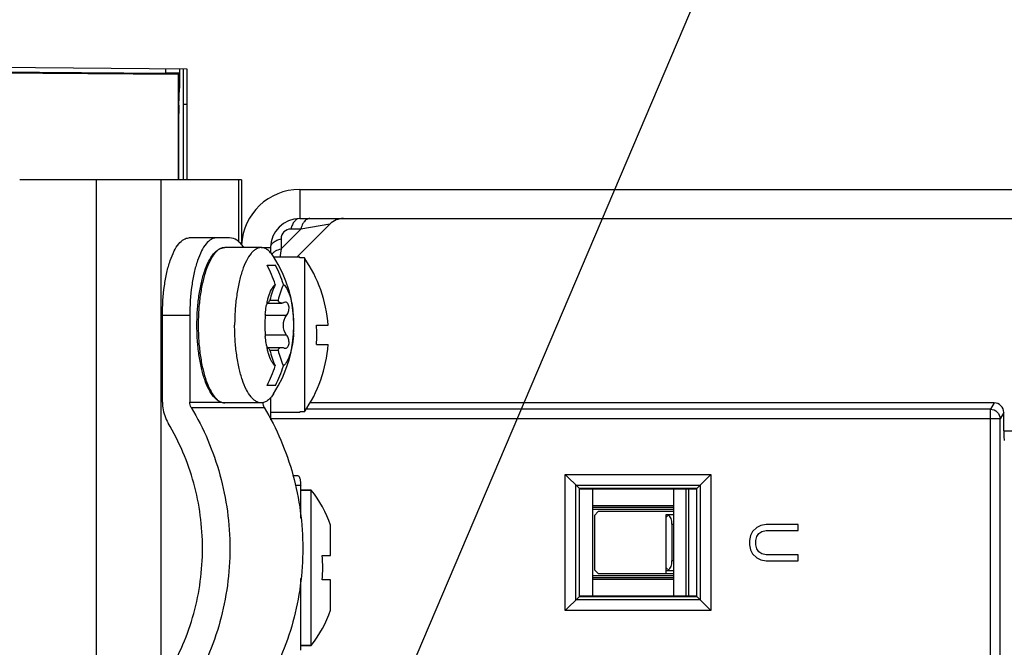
# Model space of a CAD drawing. Header units: millimetres. Extents: x 0 to 841, y 0 to 594.
# Tile 44 of 127: x 346 to 372, y 504 to 520. Entities that reach past the tile are written whole.
import ezdxf

# ---------------------------------------------------------------- set-up
doc = ezdxf.new("R2010")
doc.units = ezdxf.units.MM
doc.header["$LTSCALE"] = 46.255
doc.layers.get('0').update_dxf_attribs({"linetype": 'CONTINUOUS'})
for name, color, linetype in [('CHAMFERS', 7, 'CONTINUOUS'), ('DRAFTS', 7, 'CONTINUOUS'), ('ECAD_132B5722', 7, 'CONTINUOUS'), ('ROUNDS', 7, 'CONTINUOUS')]:
    doc.layers.add(name, color=color, linetype=linetype)
doc.styles.get("Standard").update_dxf_attribs({"font": 'txt', "width": 0.8})
doc.dimstyles.get("Standard").update_dxf_attribs({"dimtxt": 3.5, "dimasz": 3.5, "dimexe": 0.18, "dimexo": 0.0625, "dimgap": 0.09, "dimtad": 1, "dimdsep": 46, "dimtxsty": 'STANDARD', "dimblk": '_FILLED', "dimblk1": '_FILLED', "dimblk2": '_FILLED', "dimcen": 0.09, "dimclrt": 5, "dimadec": 0, "dimazin": 0, "dimtol": 1, "dimtp": 0.01, "dimtm": 0.01, "dimtfac": 1, "dimtofl": 0, "dimtmove": 0, "dimatfit": 3, "dimldrblk": '_FILLED', "dimfxl": 1, "dimtolj": 1, "dimarcsym": 0})

# ---------------------------------------------------------------- blocks, each defined once
blk = doc.blocks.new('_FILLED')
at = {"color": 0, "linetype": 'BYBLOCK'}
blk.add_solid([(0, 0), (-1, 0.1429), (-1, -0.1429)], dxfattribs=at)

msp = doc.modelspace()

# ---------------------------------------------------------------- linework, layer by layer
at = {"color": 3, "linetype": 'CONTINUOUS'}
for q in [(346.1214, 515.948), (351.8412, 514.2743)]:
    msp.add_line((351.8412, 515.948), q, dxfattribs=at)
at = {"color": 9, "linetype": 'CONTINUOUS'}
for p, q in [((348.091, 515.948), (348.091, 479.948)), ((349.761, 515.948), (349.761, 479.948)), ((351.7658, 515.948), (351.7658, 514.3411)), ((353.3708, 514.6767), (352.8625, 514.1684)), ((353.3708, 514.6767), (353.1125, 514.6767)), ((354.1196, 514.8015), (353.3708, 514.6767)), ((352.8625, 514.4267), (352.8625, 514.1684)), ((352.3484, 514.198), (352.5912, 514.198)), ((352.8625, 514.1684), (352.8256, 513.947)), ((352.5064, 512.7825), (352.4998, 512.7825)), ((353.002, 512.45), (352.4529, 512.45)), ((353.002, 511.9459), (352.4529, 511.9459)), ((352.5064, 511.6135), (352.4998, 511.6135))]:
    msp.add_line(p, q, dxfattribs=at)
at = {"color": 7, "linetype": 'CONTINUOUS'}
for p, q in [((353.3412, 515.698), (353.3412, 514.948)), ((354.1188, 514.8007), (353.2661, 513.948)), ((352.3484, 514.198), (351.4087, 514.198)), ((353.3412, 513.948), (352.6786, 513.948)), ((353.3412, 513.9323), (353.3412, 513.948)), ((353.4635, 513.9323), (353.3412, 513.9323)), ((353.4635, 513.9323), (353.4635, 509.9637)), ((352.5025, 513.748), (352.7162, 513.748)), ((352.4963, 512.7684), (352.4967, 512.77)), ((352.4964, 512.7684), (352.877, 512.7684)), ((352.5708, 512.8449), (352.7846, 512.8449)), ((352.972, 512.7905), (352.9364, 512.7825)), ((353.7745, 512.198), (354.0733, 512.198)), ((352.4967, 511.6259), (352.4963, 511.6275)), ((352.4964, 511.6276), (352.877, 511.6276)), ((352.504, 511.6055), (352.5064, 511.6135)), ((353.7745, 511.698), (354.0733, 511.698)), ((352.5708, 511.551), (352.7846, 511.551)), ((352.7162, 510.648), (352.5025, 510.648)), ((352.3484, 510.198), (351.4087, 510.198)), ((353.3412, 509.948), (352.5912, 509.948)), ((353.3412, 509.948), (353.3412, 509.9637)), ((353.4635, 509.9637), (353.3412, 509.9637)), ((353.6412, 507.948), (353.3668, 507.948)), ((353.6412, 503.948), (353.6412, 507.948)), ((354.1392, 506.2605), (354.1392, 507.0438)), ((365.2338, 507.0369), (365.1274, 506.9848)), ((365.3667, 507.063), (365.2338, 507.0369)), ((366.1912, 507.063), (365.3667, 507.063)), ((366.1912, 506.9067), (366.1912, 507.063)), ((364.9678, 506.7765), (364.9412, 506.6463)), ((365.021, 506.8807), (364.9678, 506.7765)), ((365.1274, 506.9848), (365.021, 506.8807)), ((365.1274, 506.7505), (365.1806, 506.8286)), ((365.1806, 506.8286), (365.2604, 506.8807)), ((365.2604, 506.8807), (365.3667, 506.9067)), ((365.3667, 506.9067), (366.1912, 506.9067)), ((364.9412, 506.6463), (364.9412, 506.5421)), ((364.9412, 506.5421), (364.9678, 506.4119)), ((365.1008, 506.6463), (365.1274, 506.7505)), ((365.1008, 506.5421), (365.1008, 506.6463)), ((365.1274, 506.438), (365.1008, 506.5421)), ((353.9189, 506.2605), (354.1392, 506.2605)), ((364.9678, 506.4119), (365.021, 506.3078)), ((365.021, 506.3078), (365.1274, 506.2036)), ((365.1806, 506.3598), (365.1274, 506.438)), ((365.2604, 506.3078), (365.1806, 506.3598)), ((365.3667, 506.2817), (365.2604, 506.3078)), ((366.1912, 506.2817), (365.3667, 506.2817)), ((366.1912, 506.1255), (366.1912, 506.2817)), ((365.1274, 506.2036), (365.2338, 506.1515)), ((365.2338, 506.1515), (365.3667, 506.1255)), ((365.3667, 506.1255), (366.1912, 506.1255)), ((354.1392, 505.6355), (353.9189, 505.6355)), ((354.1392, 504.8522), (354.1392, 505.6355)), ((353.6412, 503.948), (353.3668, 503.948))]:
    msp.add_line(p, q, dxfattribs=at)
at = {"color": 3, "linetype": 'CONTINUOUS'}
msp.add_arc((353.3412, 514.198), 1.5, 90, 177.29601, dxfattribs=at)
at = {"color": 7, "linetype": 'CONTINUOUS'}
for centre, radius, start, end in [((353.3412, 514.198), 0.75, 90, 180), ((354.4732, 514.448), 0.5, 90.00039, 135), ((349.9412, 512.198), 3.25, 327.01507, 32.98495), ((350.5912, 511.948), 3.4911, 4.10655, 34.63863), ((349.5207, 512.2202), 3.3504, 17.87016, 27.12976), ((349.7457, 512.2248), 3.3383, 17.85341, 27.14651), ((355.0721, 512.2109), 2.5804, 156.29617, 165.777), ((355.294, 512.2082), 2.5889, 156.31174, 165.76144), ((354.6568, 512.3183), 2.2068, 168.22928, 169.5146), ((354.5385, 512.3427), 2.086, 167.71479, 168.17763), ((354.5019, 512.3506), 2.0486, 167.55505, 167.71388), ((355.5989, 512.1983), 3.1574, 175.43352, 180.00636), ((355.3929, 512.2123), 2.9509, 174.69965, 175.38555), ((350.4568, 512.235), 2.7327, 6.22823, 7.68664), ((350.2675, 512.2144), 2.9231, 3.82389, 6.22768), ((350.0479, 512.1992), 3.1432, 0.18611, 3.83357), ((355.5593, 512.196), 3.1178, 179.96457, 184.59555), ((350.0464, 512.1966), 3.1447, 356.35161, 359.08272), ((349.9973, 512.198), 3.1938, 359.07206, 359.99975), ((350.0025, 512.198), 3.1887, 0.00003, 0.20508), ((349.1546, 511.948), 4.6267, 356.90255, 3.09745), ((355.3929, 512.1836), 2.9509, 184.61445, 185.29991), ((354.6568, 512.0777), 2.2069, 190.48511, 191.77072), ((354.5394, 512.0535), 2.087, 191.82244, 192.26916), ((354.5028, 512.0456), 2.0496, 192.26997, 192.44494), ((352.5141, 511.6213), 0.00626, 87.16431, 89.96848), ((350.5912, 511.948), 3.4911, 325.36137, 355.89345), ((355.0802, 512.1878), 2.5889, 194.23856, 203.68826), ((355.2859, 512.185), 2.5804, 194.223, 203.70383), ((349.5319, 512.1711), 3.3383, 332.85349, 342.14659), ((349.7345, 512.1758), 3.3504, 332.87024, 342.12984), ((351.0795, 505.948), 3.25, 19.70469, 37.97987), ((351.0795, 505.948), 2.8566, 353.71945, 6.28055), ((351.0795, 505.948), 3.25, 322.02013, 340.29531)]:
    msp.add_arc(centre, radius, start, end, dxfattribs=at)
at = {"color": 9, "linetype": 'CONTINUOUS'}
msp.add_arc((353.1125, 514.4267), 0.25, 90.00063, 179.99937, dxfattribs=at)
for points, knots in [([(353.3412, 514.948), (353.3172, 514.948), (353.2647, 514.9325), (353.1998, 514.8729), (353.147, 514.785), (353.1226, 514.715), (353.1125, 514.6767)], [0, 0, 0, 0, 0.1909399, 0.4145925, 0.6851061, 1, 1, 1, 1]), ([(353.5995, 514.948), (353.5724, 514.948), (353.512, 514.9275), (353.47, 514.8824), (353.4507, 514.8558)], [0, 0, 0, 0, 0.4530214, 1, 1, 1, 1]), ([(353.4507, 514.8558), (353.442, 514.8438), (353.4068, 514.7883), (353.3838, 514.7258), (353.3708, 514.6767)], [0, 0, 0, 0, 0.2260479, 1, 1, 1, 1]), ([(352.5912, 514.198), (352.5912, 514.222), (352.6067, 514.2745), (352.6662, 514.3393), (352.7542, 514.3922), (352.8242, 514.4166), (352.8625, 514.4267)], [0, 0, 0, 0, 0.1909398, 0.4145923, 0.6851061, 1, 1, 1, 1]), ([(352.6834, 514.0885), (352.6954, 514.0972), (352.7509, 514.1323), (352.8134, 514.1554), (352.8625, 514.1684)], [0, 0, 0, 0, 0.226048, 1, 1, 1, 1])]:
    msp.add_open_spline(points, degree=3, knots=knots, dxfattribs=at)
at = {"color": 7, "linetype": 'CONTINUOUS'}
for points, knots in [([(352.3484, 514.198), (352.3258, 514.198), (352.2789, 514.191), (352.2111, 514.1606), (352.1455, 514.1113), (352.0559, 514.0156), (351.9548, 513.8487), (351.8545, 513.5997), (351.7721, 513.2982), (351.7107, 512.9555), (351.6728, 512.5841), (351.6644, 512.3281), (351.6644, 512.198)], [0, 0, 0, 0, 0.0303062, 0.0626886, 0.0988012, 0.139726, 0.2378969, 0.3584578, 0.4992963, 0.6565665, 0.8253235, 1, 1, 1, 1]), ([(352.6673, 513.9673), (352.6446, 514.0023), (352.5984, 514.0649), (352.5191, 514.1398), (352.4357, 514.1869), (352.3764, 514.198), (352.3484, 514.198)], [0, 0, 0, 0, 0.306044, 0.5681773, 0.7945173, 1, 1, 1, 1]), ([(352.5366, 512.9273), (352.5571, 512.9945), (352.592, 513.0879), (352.6564, 513.1928), (352.6914, 513.2325), (352.7094, 513.2483)], [0, 0, 0, 0, 0.5728112, 0.8046378, 1, 1, 1, 1]), ([(352.9232, 513.2483), (352.9545, 513.2211), (353.012, 513.1431), (353.0774, 512.9966), (353.1307, 512.8109), (353.155, 512.6739), (353.1649, 512.6005)], [0, 0, 0, 0, 0.1771055, 0.4062059, 0.683737, 1, 1, 1, 1]), ([(352.5014, 512.7921), (352.504, 512.8039), (352.5144, 512.8492), (352.5265, 512.8943), (352.5366, 512.9273)], [0, 0, 0, 0, 0.2590386, 1, 1, 1, 1]), ([(352.4546, 512.4849), (352.4565, 512.5051), (352.4646, 512.5838), (352.4761, 512.6621), (352.4868, 512.7199)], [0, 0, 0, 0, 0.2571963, 1, 1, 1, 1]), ([(352.504, 512.7905), (352.5037, 512.7905), (352.5021, 512.7897), (352.5014, 512.7878), (352.5008, 512.7865)], [0, 0, 0, 0, 0.1400438, 1, 1, 1, 1]), ([(352.5064, 512.7825), (352.5063, 512.7845), (352.5062, 512.7869), (352.5048, 512.7905), (352.504, 512.7905)], [0, 0, 0, 0, 0.7031019, 1, 1, 1, 1]), ([(352.5141, 512.7684), (352.512, 512.7684), (352.5069, 512.7729), (352.5067, 512.7789), (352.5064, 512.7825)], [0, 0, 0, 0, 0.3711031, 1, 1, 1, 1]), ([(352.5708, 512.8449), (352.565, 512.8338), (352.5543, 512.8144), (352.5386, 512.79), (352.5265, 512.7751), (352.5177, 512.7684), (352.5141, 512.7684)], [0, 0, 0, 0, 0.3900533, 0.6889547, 0.8902893, 1, 1, 1, 1]), ([(352.8769, 512.7684), (352.8667, 512.7684), (352.8464, 512.7713), (352.8084, 512.7928), (352.7916, 512.8235), (352.7846, 512.8449)], [0, 0, 0, 0, 0.2388365, 0.4722254, 1, 1, 1, 1]), ([(352.9364, 512.7825), (352.9313, 512.7802), (352.9123, 512.7727), (352.8918, 512.7684), (352.8769, 512.7684)], [0, 0, 0, 0, 0.270776, 1, 1, 1, 1]), ([(353.002, 512.45), (353.0252, 512.4788), (353.059, 512.549), (353.0714, 512.6438), (353.0585, 512.715), (353.0384, 512.7565), (353.0085, 512.7842), (352.9837, 512.7905), (352.972, 512.7905)], [0, 0, 0, 0, 0.2775436, 0.5710943, 0.7030747, 0.8163393, 0.9121875, 1, 1, 1, 1]), ([(353.002, 511.9459), (352.9466, 512.0148), (352.8928, 512.198), (352.9466, 512.3811), (353.002, 512.45)], [0, 0, 0, 0, 0.4999997, 1, 1, 1, 1]), ([(352.3484, 510.198), (352.3258, 510.198), (352.2789, 510.205), (352.2111, 510.2354), (352.1455, 510.2846), (352.0559, 510.3803), (351.9548, 510.5472), (351.8545, 510.7963), (351.7721, 511.0977), (351.7107, 511.4405), (351.6728, 511.8119), (351.6644, 512.0678), (351.6644, 512.198)], [0, 0, 0, 0, 0.0303062, 0.0626886, 0.0988012, 0.139726, 0.2378969, 0.3584578, 0.4992963, 0.6565665, 0.8253235, 1, 1, 1, 1]), ([(352.4868, 511.6761), (352.4833, 511.6949), (352.4699, 511.7728), (352.4601, 511.8514), (352.4546, 511.9111)], [0, 0, 0, 0, 0.2421693, 1, 1, 1, 1]), ([(353.1847, 511.9965), (353.1786, 511.9014), (353.1589, 511.722), (353.1045, 511.4776), (353.0314, 511.2848), (352.9622, 511.1816), (352.9232, 511.1477)], [0, 0, 0, 0, 0.3164061, 0.5979328, 0.8284454, 1, 1, 1, 1]), ([(352.972, 511.6055), (352.9836, 511.6055), (353.0085, 511.6117), (353.0384, 511.6394), (353.0584, 511.6809), (353.0714, 511.752), (353.059, 511.8469), (353.0252, 511.9171), (353.002, 511.9459)], [0, 0, 0, 0, 0.0877474, 0.1835443, 0.296783, 0.4287531, 0.7223715, 1, 1, 1, 1]), ([(352.5007, 511.6096), (352.501, 511.609), (352.5018, 511.6076), (352.5029, 511.6055), (352.504, 511.6055)], [0, 0, 0, 0, 0.3817185, 1, 1, 1, 1]), ([(352.5366, 511.4686), (352.5333, 511.4794), (352.5202, 511.5241), (352.509, 511.5693), (352.5014, 511.6039)], [0, 0, 0, 0, 0.2407288, 1, 1, 1, 1]), ([(352.5064, 511.6135), (352.5065, 511.6146), (352.5069, 511.6183), (352.5077, 511.622), (352.509, 511.6243)], [0, 0, 0, 0, 0.3042481, 1, 1, 1, 1]), ([(352.5145, 511.6276), (352.518, 511.6274), (352.5268, 511.6206), (352.5388, 511.6056), (352.5544, 511.5813), (352.565, 511.562), (352.5708, 511.551)], [0, 0, 0, 0, 0.1117102, 0.314059, 0.6122744, 1, 1, 1, 1]), ([(352.7846, 511.551), (352.7916, 511.5724), (352.8084, 511.6031), (352.8464, 511.6246), (352.8668, 511.6276), (352.8769, 511.6276)], [0, 0, 0, 0, 0.5277809, 0.7611696, 1, 1, 1, 1]), ([(352.8769, 511.6276), (352.8817, 511.6276), (352.9021, 511.6262), (352.922, 511.6198), (352.9364, 511.6135)], [0, 0, 0, 0, 0.2316692, 1, 1, 1, 1]), ([(352.9364, 511.6135), (352.9393, 511.6122), (352.9507, 511.6077), (352.963, 511.6055), (352.972, 511.6055)], [0, 0, 0, 0, 0.2615694, 1, 1, 1, 1]), ([(352.7094, 511.1477), (352.6914, 511.1634), (352.6564, 511.2031), (352.592, 511.308), (352.5571, 511.4014), (352.5366, 511.4686)], [0, 0, 0, 0, 0.1953622, 0.4271888, 1, 1, 1, 1]), ([(352.6673, 510.4286), (352.6446, 510.3936), (352.5984, 510.331), (352.5191, 510.2561), (352.4357, 510.2091), (352.3764, 510.198), (352.3484, 510.198)], [0, 0, 0, 0, 0.306044, 0.5681773, 0.7945173, 1, 1, 1, 1])]:
    msp.add_open_spline(points, degree=3, knots=knots, dxfattribs=at)
at = {"color": 9, "linetype": 'CONTINUOUS'}
for points in [[(352.6207, 514.0267), (352.628, 514.0371), (352.6364, 514.0469), (352.6453, 514.056)], [(352.6453, 514.056), (352.657, 514.0679), (352.6699, 514.0787), (352.6834, 514.0885)]]:
    msp.add_open_spline(points, degree=3, dxfattribs=at)
at = {"color": 7, "linetype": 'CONTINUOUS'}
msp.add_open_spline([(352.509, 511.6243), (352.51, 511.626), (352.5121, 511.6276), (352.5141, 511.6276)], degree=3, dxfattribs=at)
at = {"layer": 'CHAMFERS', "color": 7, "linetype": 'CONTINUOUS'}
for p, q in [((360.1912, 504.848), (360.1912, 508.348)), ((360.1912, 508.348), (363.9412, 508.348)), ((360.5441, 507.9951), (360.1912, 508.348)), ((363.5837, 507.9904), (363.9412, 508.348)), ((363.9412, 508.348), (363.9412, 504.848)), ((360.463, 505.1198), (360.463, 508.0762)), ((360.463, 508.0762), (363.6694, 508.0762)), ((363.6694, 508.0762), (363.6694, 505.1198)), ((360.5441, 505.2009), (360.1912, 504.848)), ((363.6694, 505.1198), (360.463, 505.1198)), ((363.5837, 505.2055), (363.9412, 504.848)), ((363.9412, 504.848), (360.1912, 504.848))]:
    msp.add_line(p, q, dxfattribs=at)
at = {"layer": 'DRAFTS', "color": 7, "linetype": 'CONTINUOUS'}
for p, q in [((350.4412, 518.798), (309.7912, 519.1527)), ((309.8707, 519.038), (349.8912, 518.6949)), ((309.8912, 519.0174), (350.2085, 518.6655)), ((350.2412, 518.7997), (350.2412, 518.3032)), ((350.4412, 515.948), (350.4412, 518.798)), ((350.2412, 518.698), (349.8912, 518.6949)), ((350.2085, 518.6655), (350.2412, 518.698)), ((350.2085, 518.6655), (350.2085, 515.948)), ((360.5441, 507.9951), (360.5441, 505.2009)), ((363.5837, 507.9904), (360.5441, 507.9951)), ((363.5837, 505.2055), (363.5837, 507.9904)), ((360.5441, 505.2009), (363.5837, 505.2055))]:
    msp.add_line(p, q, dxfattribs=at)
at = {"layer": 'ECAD_132B5722', "color": 7, "linetype": 'CONTINUOUS'}
for p, q in [((363.5837, 507.973), (360.5441, 507.973)), ((360.8912, 507.973), (360.8912, 505.223)), ((362.9912, 505.223), (362.9912, 507.973)), ((362.9912, 507.5419), (360.8912, 507.5419)), ((360.8912, 507.5117), (362.9912, 507.5117)), ((362.9912, 507.448), (360.8912, 507.448)), ((360.9412, 507.298), (361.0412, 507.398)), ((360.9412, 507.298), (360.9412, 505.898)), ((362.9912, 507.398), (361.0412, 507.398)), ((362.8662, 507.323), (362.7912, 507.248)), ((362.7912, 505.798), (362.7912, 507.323)), ((362.7912, 507.323), (362.9912, 507.323)), ((362.9412, 507.073), (362.9412, 506.123)), ((361.0412, 505.798), (360.9412, 505.898)), ((361.0412, 505.798), (362.9912, 505.798)), ((362.7912, 505.948), (362.8662, 505.873)), ((362.7912, 505.873), (362.9912, 505.873)), ((360.8912, 505.748), (362.9912, 505.748)), ((362.9912, 505.6842), (360.8912, 505.6842)), ((360.8912, 505.654), (362.9912, 505.654)), ((360.5441, 505.223), (363.5837, 505.223))]:
    msp.add_line(p, q, dxfattribs=at)
at = {"layer": 'ECAD_132B5722', "color": 9, "linetype": 'CONTINUOUS'}
for p, q in [((363.2946, 507.973), (363.2946, 505.223)), ((363.3712, 507.973), (363.3712, 505.223)), ((362.9412, 507.073), (362.9912, 507.073)), ((362.9912, 506.123), (362.9412, 506.123))]:
    msp.add_line(p, q, dxfattribs=at)
at = {"layer": 'ECAD_132B5722', "color": 7, "linetype": 'CONTINUOUS'}
for centre, start_param, end_param in [((362.7969, 507.073), -1.5707963, -0.3709984), ((362.7969, 506.123), -2.7705942, -1.5707963)]:
    msp.add_ellipse(centre, major_axis=(0, 0.25), ratio=0.5773503, start_param=start_param, end_param=end_param, dxfattribs=at)
at = {"layer": 'ROUNDS', "color": 7, "linetype": 'CONTINUOUS'}
for p, q in [((349.8912, 518.6949), (349.8912, 518.8028)), ((350.3412, 515.948), (350.3412, 518.7988)), ((350.2281, 517.8703), (350.2412, 518.3032)), ((350.2259, 515.948), (350.2259, 517.6538)), ((353.3412, 514.948), (385.3412, 514.948)), ((351.5327, 514.448), (350.4859, 514.448)), ((352.5912, 514.198), (352.5912, 514.0659)), ((349.8019, 510.2149), (349.8019, 512.448)), ((350.5067, 512.448), (350.5067, 510.2149)), ((352.5912, 510.3301), (352.5912, 509.7599)), ((371.249, 510.198), (353.6108, 510.198)), ((371.4982, 509.4783), (371.4982, 509.9482)), ((353.1615, 508.323), (353.2896, 508.323)), ((353.3668, 507.2259), (353.3668, 508.073)), ((353.3668, 507.948), (353.6412, 507.948)), ((353.3668, 503.823), (353.3668, 505.67)), ((353.3668, 503.948), (353.6412, 503.948))]:
    msp.add_line(p, q, dxfattribs=at)
at = {"layer": 'ROUNDS', "color": 9, "linetype": 'CONTINUOUS'}
for p, q in [((350.3412, 517.898), (350.4412, 517.898)), ((350.5067, 512.448), (349.8019, 512.448)), ((350.5067, 510.2149), (351.3255, 510.2149)), ((350.5436, 510.0804), (352.4247, 510.0804)), ((371.249, 510.198), (371.1509, 510.0342)), ((371.1509, 510.0342), (353.5088, 510.0342)), ((371.1509, 485.1617), (371.1509, 510.0342)), ((371.4982, 509.9482), (371.4005, 509.7852)), ((371.4005, 509.7852), (352.5912, 509.7852)), ((371.4005, 485.4108), (371.4005, 509.7852)), ((371.4982, 509.4783), (386.0912, 509.4783)), ((353.2221, 508.073), (353.3668, 508.073))]:
    msp.add_line(p, q, dxfattribs=at)
at = {"layer": 'ROUNDS', "color": 3, "linetype": 'CONTINUOUS'}
msp.add_line((353.3412, 515.698), (385.3412, 515.698), dxfattribs=at)
at = {"layer": 'ROUNDS', "color": 7, "linetype": 'CONTINUOUS'}
for centre, major_axis, ratio, start_param, end_param in [((350.2303, 517.6537), (0, 0.25), 0.0174544, 0.5234464, 1.570644), ((371.2478, 509.947), (0.1291, 0.2156), 0.9948398, -1.0288116, 0.5374234), ((371.5113, 509.4783), (0, 0.25), 0.0524078, -4.712389, -3.1939525)]:
    msp.add_ellipse(centre, major_axis=major_axis, ratio=ratio, start_param=start_param, end_param=end_param, dxfattribs=at)
for points, knots in [([(349.8019, 512.448), (349.8019, 512.7037), (349.8254, 513.0775), (349.9096, 513.5482), (349.9921, 513.8496), (350.0923, 514.0989), (350.2074, 514.288), (350.3359, 514.4139), (350.4397, 514.448), (350.4859, 514.448)], [0, 0, 0, 0, 0.3435914, 0.5010261, 0.6420151, 0.7627036, 0.8609783, 0.9378005, 1, 1, 1, 1]), ([(351.1907, 514.448), (351.1444, 514.448), (351.0406, 514.4139), (350.9122, 514.288), (350.7971, 514.0989), (350.6968, 513.8496), (350.6143, 513.5482), (350.5302, 513.0775), (350.5067, 512.7037), (350.5067, 512.448)], [0, 0, 0, 0, 0.0621995, 0.1390217, 0.2372964, 0.3579849, 0.4989739, 0.6564086, 1, 1, 1, 1]), ([(351.8995, 514.2063), (351.8729, 514.2432), (351.8185, 514.3093), (351.7044, 514.4082), (351.5986, 514.448), (351.5327, 514.448)], [0, 0, 0, 0, 0.3016847, 0.5633786, 1, 1, 1, 1]), ([(350.6918, 512.198), (350.6918, 512.3267), (350.7002, 512.5799), (350.7379, 512.9474), (350.799, 513.2869), (350.8815, 513.5863), (350.9827, 513.8357), (351.0864, 514.0045), (351.1802, 514.1035), (351.2519, 514.1564), (351.3285, 514.1902), (351.3824, 514.1979), (351.4087, 514.1979)], [0, 0, 0, 0, 0.1710421, 0.3363343, 0.4905192, 0.6289547, 0.7482925, 0.8473119, 0.8898847, 0.9287611, 0.9650269, 1, 1, 1, 1]), ([(351.4087, 510.198), (351.3824, 510.198), (351.3285, 510.2057), (351.252, 510.2395), (351.1802, 510.2924), (351.0864, 510.3914), (350.9828, 510.5602), (350.8815, 510.8096), (350.799, 511.109), (350.7379, 511.4485), (350.7002, 511.8161), (350.6918, 512.0692), (350.6918, 512.198)], [0, 0, 0, 0, 0.0349705, 0.0712378, 0.1101123, 0.1526839, 0.2517003, 0.3710363, 0.509472, 0.6636588, 0.8289541, 1, 1, 1, 1]), ([(349.8019, 510.2149), (349.8019, 510.1676), (349.8142, 509.9806), (349.8776, 509.7968), (349.9496, 509.6768)], [0, 0, 0, 0, 0.2525151, 1, 1, 1, 1]), ([(350.5436, 510.0804), (350.8681, 509.5396), (351.3709, 508.3564), (351.6254, 506.448), (351.3709, 504.5396), (350.8681, 503.3564), (350.5436, 502.8155)], [0, 0, 0, 0, 0.2488839, 0.5, 0.7511161, 1, 1, 1, 1]), ([(352.4246, 510.0807), (352.7491, 509.5398), (353.252, 508.3565), (353.5066, 506.448), (353.252, 504.5394), (352.7491, 503.3561), (352.4246, 502.8152)], [0, 0, 0, 0, 0.248884, 0.5, 0.751116, 1, 1, 1, 1]), ([(349.9496, 503.2191), (350.238, 503.6999), (350.685, 504.7516), (350.9112, 506.448), (350.685, 508.1443), (350.238, 509.1961), (349.9496, 509.6768)], [0, 0, 0, 0, 0.2488838, 0.5, 0.7511162, 1, 1, 1, 1]), ([(353.2896, 508.323), (353.3013, 508.323), (353.3195, 508.3067), (353.3339, 508.2793), (353.3454, 508.248), (353.3546, 508.2104), (353.3642, 508.1516), (353.3668, 508.1049), (353.3668, 508.073)], [0, 0, 0, 0, 0.1284206, 0.2258691, 0.3471992, 0.4899506, 0.6499075, 1, 1, 1, 1])]:
    msp.add_open_spline(points, degree=3, knots=knots, dxfattribs=at)
at = {"layer": 'ROUNDS', "color": 9, "linetype": 'CONTINUOUS'}
for points, knots in [([(351.4087, 514.198), (351.3861, 514.198), (351.3392, 514.191), (351.2713, 514.1606), (351.2057, 514.1113), (351.1162, 514.0156), (351.0151, 513.8487), (350.9148, 513.5996), (350.8324, 513.2982), (350.771, 512.9555), (350.7331, 512.584), (350.7247, 512.3281), (350.7247, 512.198)], [0, 0, 0, 0, 0.0303057, 0.0626899, 0.0988027, 0.1397287, 0.2379011, 0.3584631, 0.499302, 0.656571, 0.8253254, 1, 1, 1, 1]), ([(350.7247, 512.198), (350.7247, 512.0678), (350.7331, 511.8119), (350.771, 511.4405), (350.8324, 511.0977), (350.9148, 510.7963), (351.0151, 510.5472), (351.1162, 510.3803), (351.2058, 510.2846), (351.2714, 510.2354), (351.3392, 510.205), (351.3861, 510.198), (351.4087, 510.198)], [0, 0, 0, 0, 0.174677, 0.3434334, 0.5007036, 0.6415428, 0.7621038, 0.8602743, 0.9011991, 0.9373109, 0.9696943, 1, 1, 1, 1]), ([(371.1509, 510.0342), (371.2144, 510.0339), (371.3465, 509.9806), (371.4002, 509.8487), (371.4005, 509.7852)], [0, 0, 0, 0, 0.5003536, 1, 1, 1, 1])]:
    msp.add_open_spline(points, degree=3, knots=knots, dxfattribs=at)
at = {"layer": 'ROUNDS', "color": 7, "linetype": 'CONTINUOUS'}
for points in [[(350.5436, 510.0804), (350.5197, 510.1203), (350.5067, 510.1684), (350.5067, 510.2149)], [(352.3879, 510.2082), (352.389, 510.164), (352.4018, 510.1186), (352.4246, 510.0807)]]:
    msp.add_open_spline(points, degree=3, dxfattribs=at)

# ---------------------------------------------------------------- leaders
at = {"color": 2, "linetype": 'CONTINUOUS'}
msp.add_leader([(354.5344, 499.4032), (371.2613, 538.7233), (377.2613, 538.7233)], dimstyle='STANDARD', override={"dimtad": 0}, dxfattribs=at)

doc.saveas('drawing.dxf')
